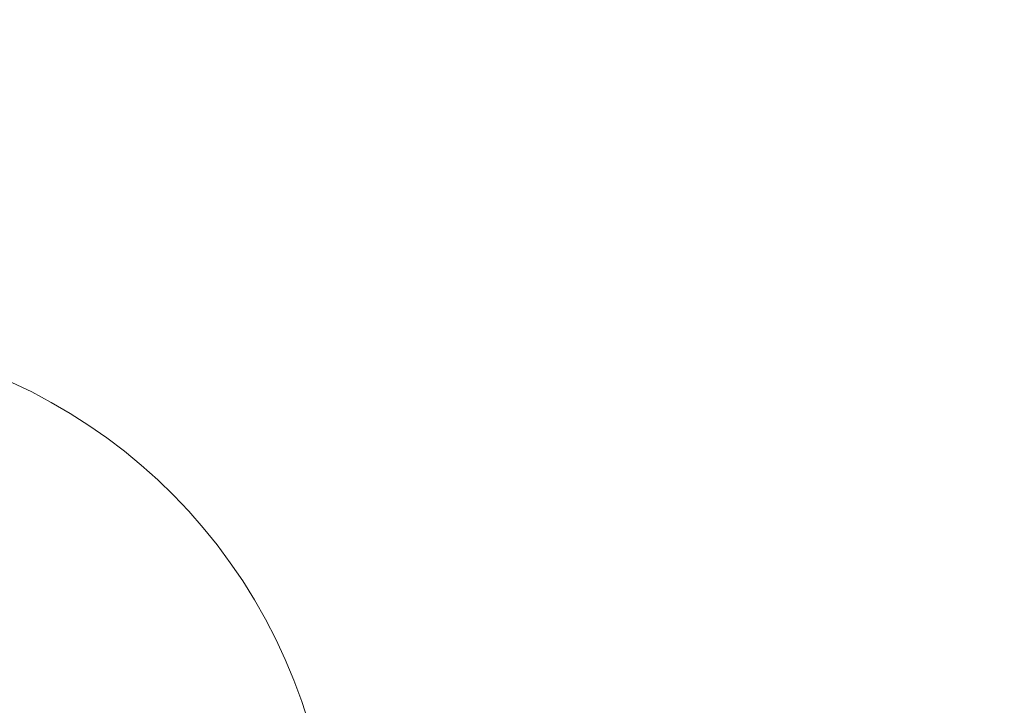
# Model space of a CAD drawing. Header units: millimetres. Extents: x 0 to 14900, y 0 to 10500.
# Tile 21 of 56: x 4026 to 5175, y 6086 to 6887. Entities that reach past the tile are written whole.
import ezdxf

# ---------------------------------------------------------------- set-up
doc = ezdxf.new("R2010")
doc.units = ezdxf.units.MM
doc.header["$LTSCALE"] = 25
doc.linetypes.add('PHANTOM', pattern=[12.7, 6.35, -1.27, 1.27, -1.27, 1.27, -1.27])
doc.styles.add('SLDTEXTSTYLE0', font='TXT', dxfattribs={"width": 0.605})
doc.dimstyles.new('SLDDIMSTYLE1', dxfattribs={"dimtxt": 87.5, "dimasz": 87.5, "dimexe": 0, "dimexo": 0.0625, "dimgap": 21.875, "dimtad": 1, "dimdec": 0, "dimrnd": 1e-09, "dimzin": 12, "dimdsep": 46, "dimtxsty": 'SLDTEXTSTYLE0', "dimsah": 1, "dimcen": 0.09, "dimadec": 0, "dimazin": 3, "dimtfac": 1, "dimtofl": 0, "dimtmove": 0, "dimatfit": 3, "dimfxl": 1, "dimfrac": 2, "dimtolj": 1, "dimtzin": 12, "dimarcsym": 0})

# ---------------------------------------------------------------- blocks, each defined once
blk = doc.blocks.new('_D_1')
at = {"color": 7, "linetype": 'Continuous', "lineweight": 0}
for p, q in [((3801.7, 8361.9), (6836.6, 8361.9)), ((6799.1, 8361.9), (6799.1, 5102.6)), ((3832.6, 5102.6), (6836.6, 5102.6))]:
    blk.add_line(p, q, dxfattribs=at)
at = {"color": 7, "linetype": 'Continuous', "lineweight": 18}
for points in [[(6799.1, 8361.9), (6786.6, 8274.4), (6811.6, 8274.4)], [(6799.1, 5102.6), (6811.6, 5190.1), (6786.6, 5190.1)]]:
    blk.add_solid(points, dxfattribs=at)
at = {"color": 7, "linetype": 'Continuous', "lineweight": 18, "insert": (6686.3, 6598.6), "char_height": 87.5, "attachment_point": 1, "rotation": 90, "style": 'SLDTEXTSTYLE0'}
blk.add_mtext('3259', dxfattribs=at)

msp = doc.modelspace()

# ---------------------------------------------------------------- linework, layer by layer
at = {"color": 7, "linetype": 'Continuous', "lineweight": 18}
for centre, radius, start, end in [((3751.6946825, 5882.6472299), 2479.27, 5.1503552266, 154.8240965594), ((3751.6946825, 5882.6472299), 638.11, 296.8231928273, 86.8234049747), ((5026.8129705, 5994.2064716), 1199.29, 214.6000780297, 5.3107874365)]:
    msp.add_arc(centre, radius, start, end, dxfattribs=at)
at = {"color": 7, "linetype": 'PHANTOM', "lineweight": 18}
msp.add_arc((5026.8129705, 5994.2064716), 1199.29, 5.3107874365, 104.5992114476, dxfattribs=at)

# ---------------------------------------------------------------- dimensions: what is measured, and where the dimension line sits
at = {"color": 7, "linetype": 'Continuous', "lineweight": 18}
dim = msp.add_linear_dim(base=(6799.0800417, 5102.6472299), p1=(3751.6946825, 8361.9172299), p2=(3782.5948561, 5102.6472299), angle=90, dimstyle='SLDDIMSTYLE1', dxfattribs=at)
dim.commit()
dim.dimension.update_dxf_attribs({"geometry": '_D_1', "text_midpoint": (6799.0800417, 6732.2822299), "dimtype": 160})

doc.saveas('drawing.dxf')
